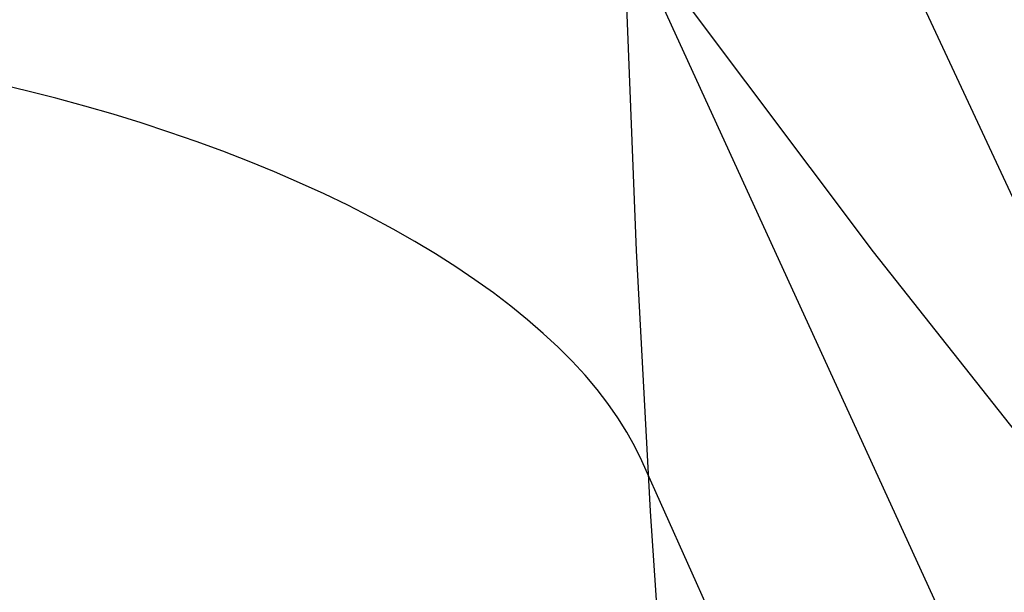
# Model space of a CAD drawing. Header units: millimetres. Extents: x 119 to 175.9, y -203.1 to -153.8.
# Tile 232 of 256: x 172.108 to 172.448, y -197.912 to -197.714. Entities that reach past the tile are written whole.
import ezdxf

# ---------------------------------------------------------------- set-up
doc = ezdxf.new("R2010")
doc.units = ezdxf.units.MM
doc.header["$MEASUREMENT"] = 0
doc.layers.add('Livello 03', color=5, linetype='Continuous', true_color=0x0000ff)

msp = doc.modelspace()

# ---------------------------------------------------------------- linework, layer by layer
at = {"layer": 'Livello 03'}
for p, q in [((174.15553, -201.43654, 52.48823), (172.31192, -197.47754, 44.84454)), ((172.30463, -197.66399, 50.80517), (172.40258, -197.79454, 51.06321)), ((174.1127, -201.60025, 52.3328), (172.31418, -197.67525, 44.89202)), ((172.31713, -197.70299, 44.90919), (172.32082, -197.79406, 44.93938)), ((172.1103, -197.73888, 44.76581), (172.10012, -197.73647, 44.76396)), ((172.12037, -197.74144, 44.76798), (172.1103, -197.73888, 44.76581)), ((172.13034, -197.74415, 44.77047), (172.12037, -197.74144, 44.76798)), ((172.14018, -197.747, 44.77329), (172.13034, -197.74415, 44.77047)), ((172.14988, -197.74999, 44.77641), (172.14018, -197.747, 44.77329)), ((172.15944, -197.75312, 44.77985), (172.14988, -197.74999, 44.77641)), ((172.16883, -197.75637, 44.78359), (172.15944, -197.75312, 44.77985)), ((172.17805, -197.75975, 44.78764), (172.16883, -197.75637, 44.78359)), ((172.18709, -197.76326, 44.79198), (172.17805, -197.75975, 44.78764)), ((172.19593, -197.76689, 44.79662), (172.18709, -197.76326, 44.79198)), ((172.20457, -197.77063, 44.80154), (172.19593, -197.76689, 44.79662)), ((172.21299, -197.77448, 44.80675), (172.20457, -197.77063, 44.80154)), ((172.22119, -197.77843, 44.81222), (172.21299, -197.77448, 44.80675)), ((172.22915, -197.78249, 44.81797), (172.22119, -197.77843, 44.81222)), ((172.23687, -197.78664, 44.82397), (172.22915, -197.78249, 44.81797)), ((172.24433, -197.79088, 44.83023), (172.23687, -197.78664, 44.82397)), ((172.25153, -197.79521, 44.83674), (172.24433, -197.79088, 44.83023)), ((172.32082, -197.79406, 44.93938), (172.32561, -197.88407, 44.97249)), ((172.40258, -197.79454, 51.06321), (172.50606, -197.92533, 51.31852)), ((172.25846, -197.79962, 44.84348), (172.25153, -197.79521, 44.83674)), ((172.2651, -197.80411, 44.85045), (172.25846, -197.79962, 44.84348)), ((172.27145, -197.80866, 44.85764), (172.2651, -197.80411, 44.85045)), ((172.27751, -197.81327, 44.86505), (172.27145, -197.80866, 44.85764)), ((172.28327, -197.81795, 44.87266), (172.27751, -197.81327, 44.86505)), ((172.28871, -197.82268, 44.88046), (172.28327, -197.81795, 44.87266)), ((172.29384, -197.82745, 44.88844), (172.28871, -197.82268, 44.88046)), ((172.29864, -197.83227, 44.89661), (172.29384, -197.82745, 44.88844)), ((172.30311, -197.83712, 44.90493), (172.29864, -197.83227, 44.89661)), ((172.30725, -197.842, 44.91341), (172.30311, -197.83712, 44.90493)), ((172.31104, -197.8469, 44.92204), (172.30725, -197.842, 44.91341)), ((172.31449, -197.85182, 44.9308), (172.31104, -197.8469, 44.92204)), ((172.31759, -197.85675, 44.93968), (172.31449, -197.85182, 44.9308)), ((172.32034, -197.86169, 44.94868), (172.31759, -197.85675, 44.93968)), ((172.32274, -197.86663, 44.95777), (172.32034, -197.86169, 44.94868)), ((174.07014, -201.76206, 52.17632), (172.32274, -197.86663, 44.95777)), ((172.32561, -197.88407, 44.97249), (172.33151, -197.97289, 45.00849))]:
    msp.add_line(p, q, dxfattribs=at)

doc.saveas('drawing.dxf')
